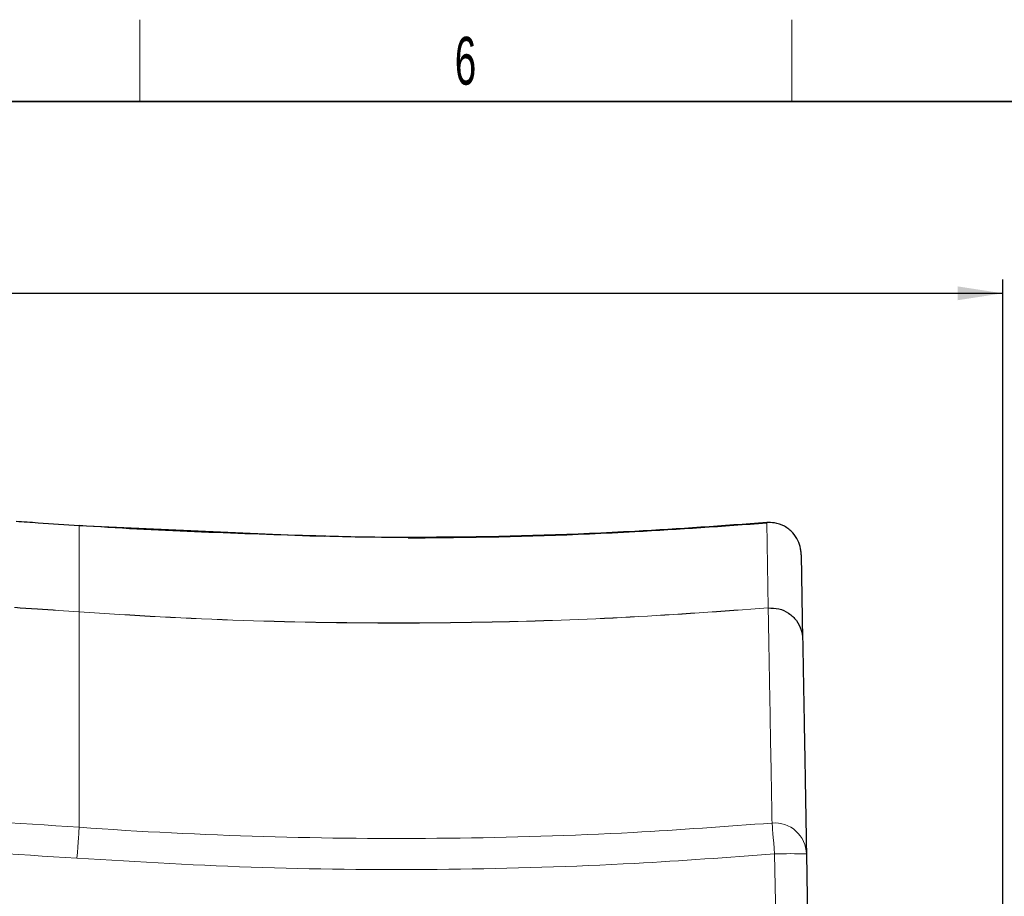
# Paper-space layout 'Blatt3' of a CAD drawing. Header units: millimetres. Extents: x 5 to 418, y 2 to 292.
# Tile 42 of 43: x 256 to 328, y 224 to 288. Entities that reach past the tile are written whole.
import ezdxf

# ---------------------------------------------------------------- set-up
doc = ezdxf.new("R2010")
doc.units = ezdxf.units.MM
doc.layers.add('SLD-0', color=7, linetype='Continuous')
doc.styles.add('SLDTEXTSTYLE1', font='TXT', dxfattribs={"width": 0.605})
doc.dimstyles.new('SLDDIMSTYLE6', dxfattribs={"dimtxt": 3.5, "dimasz": 3.302, "dimexe": 0, "dimexo": 0.0625, "dimgap": 0.875, "dimtad": 1, "dimlfac": 1.5, "dimrnd": 1e-09, "dimzin": 12, "dimdsep": 46, "dimtxsty": 'SLDTEXTSTYLE1', "dimsah": 1, "dimcen": 0.09, "dimadec": 0, "dimazin": 3, "dimtfac": 1, "dimtofl": 0, "dimtmove": 0, "dimatfit": 3, "dimfxl": 1, "dimfrac": 2, "dimtolj": 1, "dimtzin": 12, "dimarcsym": 0})

# ---------------------------------------------------------------- blocks, each defined once
blk = doc.blocks.new('_D_13')
at = {"layer": 'SLD-0', "color": 7}
for p, q in [((137.961, 136.665), (137.961, 269.457)), ((327.961, 136.665), (327.961, 269.457)), ((137.961, 268.457), (327.961, 268.457))]:
    blk.add_line(p, q, dxfattribs=at)
for points in [[(137.961, 268.457), (141.263, 267.949), (141.263, 268.965)], [(327.961, 268.457), (324.659, 268.965), (324.659, 267.949)]]:
    blk.add_solid(points, dxfattribs=at)
at = {"layer": 'SLD-0', "color": 7, "insert": (228.95, 272.969), "char_height": 3.5, "attachment_point": 1, "style": 'SLDTEXTSTYLE1'}
blk.add_mtext('285', dxfattribs=at)

psp = doc.layouts.new('Blatt3')

# ---------------------------------------------------------------- linework, layer by layer
at = {"color": 7, "linetype": 'Continuous', "lineweight": 18}
for p, q in [((260.2939, 251.4459), (260.2935, 251.446)), ((260.2939, 251.4459), (260.2939, 245.128)), ((310.6785, 251.6642), (310.6733, 251.6637)), ((310.7833, 245.4184), (310.6733, 251.6637)), ((310.7822, 245.407), (310.7833, 245.4108)), ((310.7833, 245.4108), (310.7833, 245.4184)), ((260.2939, 245.1166), (260.2931, 245.1167)), ((260.2939, 245.128), (260.2947, 245.1279)), ((260.2939, 245.1166), (260.2939, 229.3387)), ((311.8295, 194.8002), (311.2513, 227.3891))]:
    psp.add_line(p, q, dxfattribs=at)
at = {"color": 7, "linetype": 'Continuous', "lineweight": 25}
for p, q in [((260.2939, 251.4518), (260.2943, 251.4518)), ((260.2943, 251.4518), (277.1939, 250.6975)), ((277.1939, 250.6975), (278.3067, 250.6627)), ((313.1954, 249.3099), (313.305, 243.1285)), ((313.5843, 227.389), (314.1625, 194.8002))]:
    psp.add_line(p, q, dxfattribs=at)
at = {"color": 7, "linetype": 'Continuous', "lineweight": 18, "flags": 128}
for points in [[(260.2935, 251.446), (260.2936, 251.4473), (260.2937, 251.4485), (260.2937, 251.4495), (260.2938, 251.4503), (260.2938, 251.451), (260.2939, 251.4514), (260.2939, 251.4517), (260.2939, 251.4518)], [(260.2931, 245.1167), (260.2932, 245.1173), (260.2932, 245.1181), (260.2933, 245.1191), (260.2934, 245.1204), (260.2935, 245.122), (260.2936, 245.1237), (260.2937, 245.1257), (260.2939, 245.128)], [(311.0611, 229.6528), (311.0691, 229.5624), (311.0829, 229.4024), (311.102, 229.1777), (311.1258, 228.8954), (311.1536, 228.5645), (311.1844, 228.1952), (311.2173, 227.7993), (311.2513, 227.3891)], [(260.2939, 229.3387), (260.287, 229.2482), (260.2753, 229.088), (260.259, 228.8631), (260.2388, 228.5806), (260.2152, 228.2493), (260.1889, 227.8797), (260.1609, 227.4835), (260.132, 227.073)]]:
    psp.add_lwpolyline(points, dxfattribs=at)
at = {"color": 7, "linetype": 'Continuous', "lineweight": 25, "flags": 128}
psp.add_lwpolyline([(260.2939, 251.4459), (260.294, 251.4473), (260.2941, 251.4485), (260.2942, 251.4495), (260.2942, 251.4503), (260.2943, 251.4509), (260.2943, 251.4514), (260.2943, 251.4517), (260.2943, 251.4518)], dxfattribs=at)
at = {"color": 7, "linetype": 'Continuous', "lineweight": 25}
psp.add_arc((310.7938, 251.6746), 0.121, 182.373431, 185.144378, dxfattribs=at)
at = {"color": 7, "linetype": 'Continuous', "lineweight": 18}
for centre, radius, start, end in [((233.6776, 246.9975), 26.6827, 355.957792, 355.98204), ((311.2602, 227.3366), 2.3247, 1.290986, 94.913736), ((312.4158, 194.6133), 32.7965, 87.958146, 92.034717)]:
    psp.add_arc(centre, radius, start, end, dxfattribs=at)
for points, knots in [([(260.2935, 251.446), (259.2906, 251.5152), (257.7488, 251.6216), (256.2064, 251.7199), (255.6672, 251.7543)], [0, 0, 0, 0, 0.6504329, 1, 1, 1, 1]), ([(255.5566, 245.4433), (256.1146, 245.4078), (257.694, 245.3071), (259.2729, 245.1996), (260.2939, 245.128), (260.2939, 245.128)], [0, 0, 0, 0, 0.35328762, 0.99999158, 1, 1, 1, 1]), ([(260.2931, 245.1167), (259.2721, 245.1872), (257.6936, 245.2961), (256.1145, 245.3965), (255.5569, 245.432)], [0, 0, 0, 0, 0.6468523, 1, 1, 1, 1]), ([(310.7822, 245.407), (307.4142, 245.1618), (300.6782, 244.6713), (289.8739, 244.3017), (278.3853, 244.2664), (268.2968, 244.6095), (262.271, 244.9779), (260.2939, 245.1166), (260.2939, 245.1166)], [0, 0, 0, 0, 0.2004534, 0.400907, 0.6416257, 0.8823441, 0.9999992, 1, 1, 1, 1]), ([(260.2947, 245.1279), (262.2725, 245), (268.2939, 244.6105), (278.3831, 244.2814), (289.8697, 244.3122), (300.6771, 244.6827), (307.4135, 245.1731), (310.7833, 245.4184)], [0, 0, 0, 0, 0.1176513, 0.3582004, 0.5990696, 0.7994424, 1, 1, 1, 1]), ([(311.0611, 229.6528), (311.0333, 231.222), (310.9851, 233.9419), (310.9288, 237.1269), (310.885, 239.6022), (310.8483, 241.6732), (310.819, 243.331), (310.7962, 244.6163), (310.7869, 245.1434), (310.7822, 245.407)], [0, 0, 0, 0, 0.1861515, 0.3226408, 0.4591301, 0.5955772, 0.7320242, 0.8660121, 1, 1, 1, 1]), ([(154.4413, 228.3393), (162.2939, 228.9621), (174.7069, 229.9466), (191.7192, 230.6566), (205.439, 230.9719), (219.1629, 230.9983), (232.8843, 230.7442), (246.5977, 230.2068), (255.7308, 229.6597), (260.2939, 229.3387), (260.2939, 229.3387)], [0, 0, 0, 0, 0.2229873, 0.3524885, 0.4819898, 0.611491, 0.7409922, 0.870496, 0.9999996, 1, 1, 1, 1]), ([(260.2939, 229.3387), (260.2939, 229.3387), (264.7955, 229.022), (273.8129, 228.5713), (287.3535, 228.4559), (299.7784, 228.8222), (307.6702, 229.4032), (311.0611, 229.6528)], [0, 0, 0, 0, 0.0000008, 0.2664214, 0.5328509, 0.7992808, 1, 1, 1, 1]), ([(260.132, 227.073), (255.5828, 227.3656), (246.4844, 227.9507), (232.8174, 228.4702), (219.1439, 228.7278), (205.4674, 228.7003), (191.7951, 228.3864), (174.8418, 227.6788), (162.4719, 226.6976), (154.6466, 226.0769)], [0, 0, 0, 0, 0.1295027, 0.2590054, 0.3885077, 0.51801, 0.6475123, 0.7770145, 1, 1, 1, 1]), ([(311.2513, 227.3891), (307.8368, 227.1375), (299.8902, 226.5518), (287.3798, 226.1908), (273.7429, 226.2757), (264.669, 226.8072), (260.132, 227.073)], [0, 0, 0, 0, 0.200722, 0.4671477, 0.7335736, 1, 1, 1, 1])]:
    psp.add_open_spline(points, degree=3, knots=knots, dxfattribs=at)
at = {"color": 7, "linetype": 'Continuous', "lineweight": 25}
for points, knots in [([(255.6676, 251.7602), (256.2068, 251.7258), (257.7492, 251.6275), (259.291, 251.521), (260.2939, 251.4518)], [0, 0, 0, 0, 0.34956709, 1, 1, 1, 1]), ([(277.1938, 250.6916), (271.5564, 250.8714), (265.919, 251.0512), (260.2939, 251.4459), (260.2939, 251.4459)], [0, 0, 0, 0, 0.9999976, 1, 1, 1, 1]), ([(310.6733, 251.6637), (307.456, 251.4306), (299.8137, 250.8768), (291.0429, 250.6063), (285.4976, 250.5752), (284.3887, 250.569)], [0, 0, 0, 0, 0.3677464, 0.8735678, 1, 1, 1, 1]), ([(284.3887, 250.5502), (285.4977, 250.5564), (291.0434, 250.5874), (299.8148, 250.8578), (307.4577, 251.4113), (310.6751, 251.6443)], [0, 0, 0, 0, 0.12643205, 0.63225327, 1, 1, 1, 1]), ([(313.1855, 249.5), (313.1749, 249.5908), (313.1422, 249.8698), (312.9715, 250.3804), (312.5849, 250.9579), (311.9886, 251.4257), (311.3095, 251.6691), (310.8639, 251.6656), (310.6785, 251.6642)], [0, 0, 0, 0, 0.0795365, 0.2444066, 0.4285491, 0.6394011, 0.8500007, 1, 1, 1, 1]), ([(284.3887, 250.569), (283.0968, 250.5742), (280.9787, 250.5828), (278.5922, 250.6558), (277.4808, 250.6843), (277.1938, 250.6916)], [0, 0, 0, 0, 0.53696709, 0.88043993, 1, 1, 1, 1]), ([(313.1954, 249.3099), (313.1953, 249.3122), (313.1952, 249.3204), (313.1946, 249.3433), (313.1926, 249.4044), (313.1885, 249.4595), (313.1855, 249.5)], [0, 0, 0, 0, 0.0356607, 0.1300401, 0.3601195, 1, 1, 1, 1]), ([(310.7835, 245.4089), (311.0468, 245.4045), (311.5733, 245.3956), (312.3012, 245.0526), (312.8782, 244.5074), (313.2191, 243.8399), (313.3002, 243.3579), (313.3049, 243.1365), (313.305, 243.1285)], [0, 0, 0, 0, 0.206016, 0.4120283, 0.6181532, 0.82455, 0.9936605, 1, 1, 1, 1]), ([(313.305, 243.1285), (313.3097, 242.8649), (313.3191, 242.3376), (313.3419, 241.0524), (313.3713, 239.3943), (313.408, 237.326), (313.4518, 234.8538), (313.5083, 231.6727), (313.5565, 228.9563), (313.5843, 227.389)], [0, 0, 0, 0, 0.134348, 0.268696, 0.4050088, 0.5413216, 0.6776766, 0.8140316, 1, 1, 1, 1])]:
    psp.add_open_spline(points, degree=3, knots=knots, dxfattribs=at)
at = {"layer": 'SLD-0', "lineweight": 18}
for p, q in [((264.75, 282.5), (264.75, 288.5)), ((312.5, 282.5), (312.5, 288.5))]:
    psp.add_line(p, q, dxfattribs=at)
at = {"layer": 'SLD-0', "lineweight": 35}
psp.add_line((408, 282.5), (26, 282.5), dxfattribs=at)

# ---------------------------------------------------------------- texts
at = {"layer": 'SLD-0', "insert": (288.6027, 287.243), "char_height": 3.5, "attachment_point": 2, "style": 'SLDTEXTSTYLE1'}
psp.add_mtext('6', dxfattribs=at)

# ---------------------------------------------------------------- dimensions: what is measured, and where the dimension line sits
at = {"layer": 'SLD-0', "color": 7}
dim = psp.add_linear_dim(base=(327.9606, 268.4573), p1=(137.9606, 136.6645), p2=(327.9606, 136.6645), dimstyle='SLDDIMSTYLE6', dxfattribs=at)
dim.commit()
dim.dimension.update_dxf_attribs({"geometry": '_D_13', "text_midpoint": (232.9606, 268.4573), "dimtype": 160})

doc.saveas('drawing.dxf')
